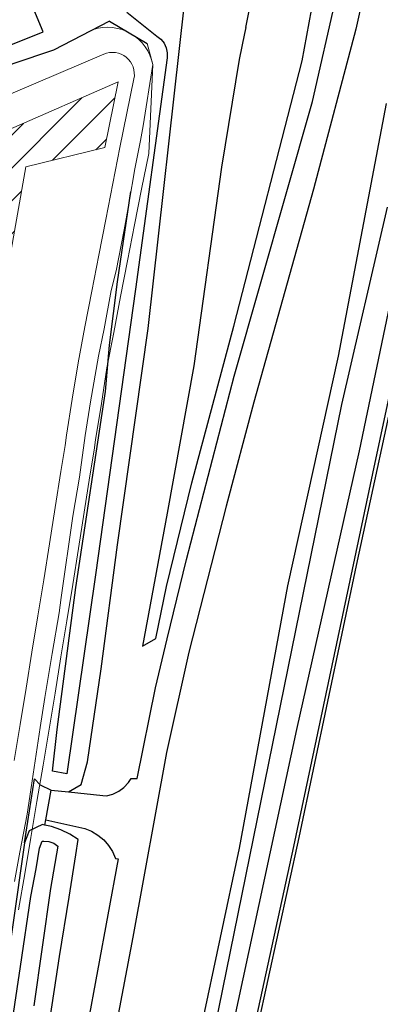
# Model space of a CAD drawing. Header units: metres. Extents: x 102000 to 105000, y 414600 to 420766.
# Tile 184 of 256: x 103795 to 103845, y 419531 to 419665. Entities that reach past the tile are written whole.
import ezdxf

# ---------------------------------------------------------------- set-up
doc = ezdxf.new("R2010")
doc.units = ezdxf.units.M
doc.layers.get('0').update_dxf_attribs({"color": 8})
for name, color, linetype, lineweight in [('N-WE-GR-RUBUS 2 SOORTEN-A', 252, 'Continuous', 18), ('N-WE-GR-RUBUS 2 SOORTEN-G', 3, 'Continuous', 18), ('N-WE-GW-TALUDLIJN-G', 90, 'Continuous', 18), ('N-WE-WH-WATERLIJN-G', 150, 'Continuous', 5)]:
    doc.layers.add(name, color=color, linetype=linetype, lineweight=lineweight)

msp = doc.modelspace()

# ---------------------------------------------------------------- hatches: boundary and pattern name
at = {"layer": 'N-WE-GR-RUBUS 2 SOORTEN-A'}
h = msp.add_hatch(dxfattribs=at)
h.set_pattern_fill('ANSI31', color=256)
h.set_pattern_definition([(45, (0, 500), (-2.24506403, 2.24506403), [])])
h.paths.add_polyline_path([(103775.26, 419624.04), (103793.89, 419631.54), (103796.28, 419645.21), (103807.04, 419647.82), (103808.85, 419656.79), (103793.91, 419650.22), (103768.82, 419639.73)])

# ---------------------------------------------------------------- linework, layer by layer
at = {"transparency": 33554687}
for p, q in [((103843.82, 419675.45), (103841.24, 419663.94)), ((103835.36, 419654.1), (103839.51, 419672.54)), ((103826.24, 419664.2), (103827.79, 419671.98)), ((103833.94, 419659.64), (103835.94, 419670.53)), ((103798.65, 419663.61), (103796.4, 419668.97)), ((103812.94, 419623.14), (103817.91, 419667.43)), ((103810.05, 419666.27), (103814.15, 419663.01)), ((103826.24, 419664.2), (103826.07, 419663.37)), ((103792.21, 419661.01), (103798.65, 419663.61)), ((103814.15, 419663.01), (103814.69, 419662.58)), ((103826.07, 419663.37), (103825.37, 419659.84)), ((103841.24, 419663.94), (103835.46, 419642.16)), ((103814.69, 419662.58), (103814.95, 419662.26)), ((103814.95, 419662.26), (103815.12, 419662.04)), ((103815.12, 419662.04), (103815.42, 419661.42)), ((103815.42, 419661.42), (103815.56, 419660.74)), ((103815.56, 419660.74), (103815.55, 419660.05)), ((103815.55, 419660.05), (103811.23, 419628.51)), ((103825.37, 419659.84), (103822.95, 419645.14)), ((103824.61, 419623.47), (103833.94, 419659.64)), ((103824.65, 419616.68), (103835.36, 419654.1)), ((103845.38, 419653.82), (103838.85, 419619.37)), ((103853.59, 419650.81), (103843.52, 419603.41)), ((103822.95, 419645.14), (103819.18, 419618.07)), ((103808.79, 419629.53), (103810.61, 419641.84)), ((103835.46, 419642.16), (103827.33, 419613.1)), ((103841.73, 419606.5), (103848.97, 419641.25)), ((103845.5, 419639.69), (103839.3, 419612.8)), ((103807.7, 419620.9), (103808.79, 419629.53)), ((103811.23, 419628.51), (103805.77, 419589.59)), ((103841.35, 419590.85), (103849.25, 419627.58)), ((103808.75, 419593.68), (103812.94, 419623.14)), ((103818.9, 419602.11), (103824.61, 419623.47)), ((103807.15, 419614.59), (103807.7, 419620.9)), ((103838.85, 419619.37), (103831.94, 419588.08)), ((103819.18, 419618.07), (103815.55, 419598.01)), ((103818.15, 419591.69), (103824.65, 419616.68)), ((103803.08, 419587.87), (103807.15, 419614.59)), ((103827.33, 419613.1), (103823.6, 419598.97)), ((103839.3, 419612.8), (103819.44, 419515.34)), ((103833.21, 419568.53), (103841.73, 419606.5)), ((103843.52, 419603.41), (103832.74, 419552.56)), ((103815.47, 419588.01), (103818.9, 419602.11)), ((103823.6, 419598.97), (103818.5, 419579.04)), ((103815.55, 419598.01), (103812.17, 419579.86)), ((103806.56, 419576.78), (103808.75, 419593.68)), ((103815.55, 419580.88), (103818.15, 419591.69)), ((103833.53, 419553.78), (103841.35, 419590.85)), ((103805.77, 419589.59), (103801.88, 419562.45)), ((103800.53, 419568.52), (103803.08, 419587.87)), ((103814.01, 419580.93), (103815.47, 419588.01)), ((103831.94, 419588.08), (103825.37, 419552.34)), ((103812.17, 419579.86), (103814.01, 419580.93)), ((103813.94, 419574.2), (103815.55, 419580.88)), ((103818.5, 419579.04), (103815.44, 419565.37)), ((103804.68, 419564.11), (103806.56, 419576.78)), ((103811.46, 419561.83), (103813.94, 419574.2)), ((103799.92, 419562.81), (103800.53, 419568.52)), ((103821.36, 419513.39), (103833.21, 419568.53)), ((103815.44, 419565.37), (103810.88, 419540.22)), ((103803.84, 419561.01), (103804.68, 419564.11)), ((103801.88, 419562.45), (103799.92, 419562.81)), ((103796.08, 419553.06), (103797.47, 419561.8)), ((103797.47, 419561.8), (103798.24, 419560.97)), ((103798.24, 419560.97), (103799.75, 419560.26)), ((103802.11, 419560.01), (103803.84, 419561.01)), ((103809.65, 419560.62), (103810.26, 419561.27)), ((103810.26, 419561.27), (103810.63, 419561.83)), ((103810.63, 419561.83), (103811.46, 419561.83)), ((103799, 419556.18), (103799.75, 419560.26)), ((103799.75, 419560.26), (103802.11, 419560.01)), ((103802.11, 419560.01), (103806.78, 419559.51)), ((103806.78, 419559.51), (103807.29, 419559.46)), ((103807.29, 419559.46), (103808.14, 419559.7)), ((103808.14, 419559.7), (103808.94, 419560.09)), ((103808.94, 419560.09), (103809.65, 419560.62)), ((103798.53, 419555.55), (103796.74, 419554.72)), ((103798.87, 419555.47), (103798.53, 419555.55)), ((103798.87, 419555.47), (103799, 419556.18)), ((103799.79, 419555.27), (103798.87, 419555.47)), ((103799, 419556.18), (103804.3, 419555)), ((103796.74, 419554.72), (103796.08, 419553.06)), ((103801.06, 419554.83), (103799.79, 419555.27)), ((103802.27, 419554.24), (103801.06, 419554.83)), ((103803.4, 419553.51), (103802.27, 419554.24)), ((103804.3, 419555), (103805.23, 419554.64)), ((103805.23, 419554.64), (103806.1, 419554.12)), ((103806.1, 419554.12), (103806.89, 419553.48)), ((103796.08, 419553.06), (103792.86, 419530.38)), ((103798.16, 419552.34), (103798.52, 419553.29)), ((103798.52, 419553.29), (103798.74, 419553.3)), ((103798.74, 419553.3), (103799.42, 419553.23)), ((103799.42, 419553.23), (103800.08, 419553)), ((103800.08, 419553), (103800.66, 419552.63)), ((103803.08, 419551.43), (103803.4, 419553.51)), ((103806.89, 419553.48), (103807.56, 419552.72)), ((103807.56, 419552.72), (103808.11, 419551.87)), ((103825.99, 419519.33), (103833.53, 419553.78)), ((103797.68, 419549.54), (103798.16, 419552.34)), ((103800.66, 419552.63), (103799.63, 419546.86)), ((103802.19, 419545.66), (103803.08, 419551.43)), ((103808.11, 419551.87), (103808.52, 419550.94)), ((103825.37, 419552.34), (103816.88, 419512.5)), ((103832.74, 419552.56), (103822.73, 419506.57)), ((103808.87, 419550.88), (103802.41, 419515.89)), ((103808.52, 419550.94), (103808.87, 419550.88)), ((103796.95, 419545.73), (103797.68, 419549.54)), ((103799.63, 419546.86), (103797.39, 419530.85)), ((103795.56, 419536.21), (103796.95, 419545.73)), ((103800.86, 419537.57), (103802.19, 419545.66)), ((103810.88, 419540.22), (103806.16, 419515.47)), ((103796.61, 419509.42), (103800.86, 419537.57)), ((103789.85, 419498.36), (103795.56, 419536.21))]:
    msp.add_line(p, q, dxfattribs=at)
at = {"transparency": 33554687, "flags": 128}
msp.add_lwpolyline([(103807.67, 419665.07), (103800.07, 419661.08), (103794.53, 419659.24), (103790.05, 419656.75), (103788.01, 419655.89), (103783.61, 419654.05), (103779.11, 419652.05), (103773.38, 419649.35), (103768.35, 419646.86), (103760.18, 419643.93), (103752.84, 419640.97), (103743.37, 419636.97), (103738.56, 419634.28), (103739.03, 419633.15), (103725.95, 419627.51), (103725.58, 419628.26), (103699.13, 419617.41)], dxfattribs=at)
msp.add_lwpolyline([(103807.67, 419665.07), (103812.83, 419662.02)])
at = {"layer": 'N-WE-GR-RUBUS 2 SOORTEN-G', "color": 8}
msp.add_lwpolyline([(103794.53, 419659.24), (103800.07, 419661.08), (103805.49, 419663.93, -0.446737), (103813.58, 419659.14), (103813.03, 419647.03), (103812.06, 419642.15), (103811.09, 419637.27), (103810.14, 419632.39), (103809.19, 419627.51), (103808.25, 419622.62), (103807.34, 419617.79), (103806.57, 419612.92), (103805.79, 419608), (103805.57, 419606.6), (103805.02, 419603.07), (103804.24, 419598.14), (103803.46, 419593.2), (103802.67, 419588.27), (103801.87, 419583.34), (103801.07, 419578.41), (103800.26, 419573.48), (103799.45, 419568.56), (103798.63, 419563.63), (103797.8, 419558.71), (103796.97, 419553.78), (103796.13, 419548.86), (103795.28, 419543.94)], format="xyb", dxfattribs=at)
msp.add_lwpolyline([(103775.26, 419624.04), (103793.89, 419631.54), (103796.28, 419645.21), (103807.04, 419647.82), (103808.85, 419656.79), (103793.91, 419650.22), (103768.82, 419639.73)], close=True, dxfattribs=at)
msp.add_lwpolyline([(103775.26, 419624.04), (103793.89, 419631.54), (103796.28, 419645.21), (103807.04, 419647.82), (103808.85, 419656.79), (103793.91, 419650.22), (103768.82, 419639.73)], close=True, dxfattribs=at)
at = {"layer": 'N-WE-GW-TALUDLIJN-G', "color": 8, "transparency": 33554687, "flags": 128}
msp.add_lwpolyline([(103794.73, 419547.78), (103795.48, 419551.81), (103796.44, 419556.97), (103797.3, 419562.41), (103798.23, 419568.76), (103798.89, 419572.89), (103799.85, 419578.86), (103800.8, 419584.42), (103801.1, 419586.52), (103802.7, 419597.57), (103803.58, 419602.88), (103804.37, 419608.59), (103805.11, 419613.19), (103806.2, 419619.4), (103806.96, 419623.12), (103807.9, 419628.32), (103808.6, 419631.04), (103809.69, 419636.59), (103810.36, 419640.38), (103811.11, 419644.92), (103811.92, 419648.78), (103812.29, 419650.78), (103813.58, 419659.14), (103812.83, 419662.02)], dxfattribs=at)
at = {"layer": 'N-WE-WH-WATERLIJN-G', "color": 8, "flags": 128}
msp.add_lwpolyline([(103788, 419652.5), (103806.9, 419660.56, -0.604087), (103811.01, 419657.2), (103809.11, 419647.82), (103808.14, 419642.93), (103807.17, 419638.04), (103806.21, 419633.15), (103805.26, 419628.26), (103804.33, 419623.37), (103803.4, 419618.47), (103802.61, 419613.55), (103801.84, 419608.62), (103801.62, 419607.22), (103801.07, 419603.69), (103800.29, 419598.76), (103799.51, 419593.83), (103798.72, 419588.91), (103797.92, 419583.98), (103797.12, 419579.06), (103796.32, 419574.13), (103795.5, 419569.21), (103794.68, 419564.29)], format="xyb", dxfattribs=at)

doc.saveas('drawing.dxf')
